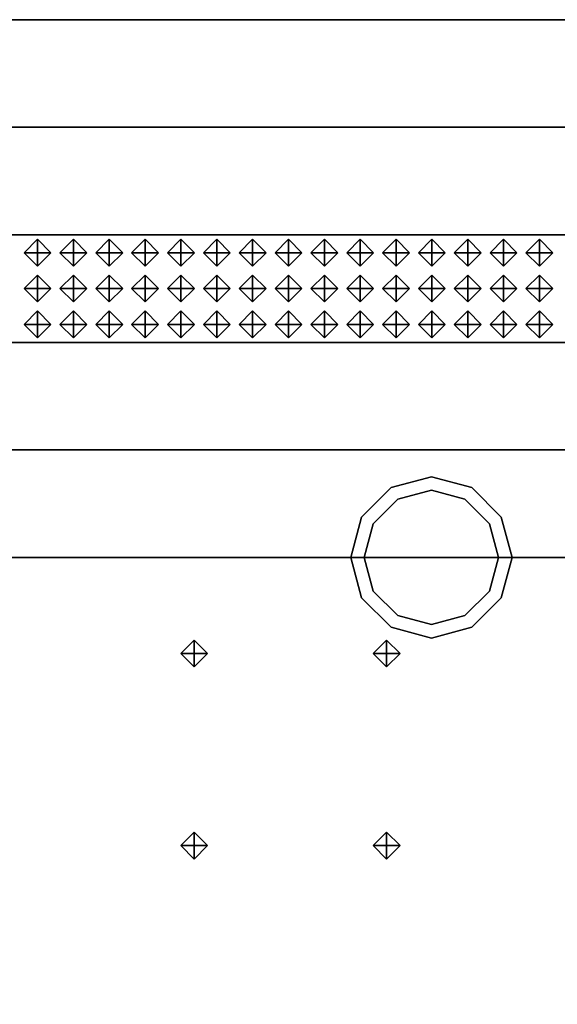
# Model space of a CAD drawing. Header units: inches. Extents: x 0.1 to 82.8, y 0.2 to 48.3.
# Tile 98 of 110: x 42.9 to 43.9, y 2.1 to 3.9. Entities that reach past the tile are written whole.
import ezdxf

# ---------------------------------------------------------------- set-up
doc = ezdxf.new("R2010")
doc.units = ezdxf.units.IN
doc.header["$MEASUREMENT"] = 0
for name, color, linetype, true_color in [('DLX_CALC', 3, 'Continuous', 0x00ff00), ('DLX_CONT', 7, 'Continuous', 0x969696), ('DLX_LUM 2', 7, 'Continuous', 0xffd400)]:
    doc.layers.add(name, color=color, linetype=linetype, true_color=true_color)

msp = doc.modelspace()

# ---------------------------------------------------------------- linework, layer by layer
at = {"layer": 'DLX_CALC'}
for points in [[(45.4565, 3.5132, 0), (0.4565, 3.5132, 0)], [(0.4565, 3.3132, 0), (45.4565, 3.3132, 0)], [(45.5733, 2.913, 0), (0.3485, 2.9132, 0), (0.3485, 0.4132, 0), (45.5733, 0.413, 0), (45.5733, 2.913, 0)], [(45.5733, 2.913, 0), (0.4956, 2.9132, 0)]]:
    msp.add_polyline3d(points, dxfattribs=at)
at = {"layer": 'DLX_CONT'}
for points in [[(0.3486, 3.9132, 0), (45.5733, 3.913, 0)], [(45.5733, 3.913, 0), (0.3486, 3.9132, 0)], [(45.5733, 3.913, 0), (0.3486, 3.9132, 0)], [(0.3486, 3.9132, 0), (45.5733, 3.913, 0)], [(0.3486, 3.9132, 0), (45.5733, 3.913, 0)], [(45.5733, 3.913, 0), (0.3486, 3.9132, 0)], [(0.3486, 3.7132, 0), (45.5733, 3.713, 0)], [(45.5733, 3.713, 0), (0.3486, 3.7132, 0)], [(45.5733, 3.713, 0), (0.3486, 3.7132, 0)], [(0.3486, 3.7132, 0), (45.5733, 3.713, 0)], [(0.3486, 3.7132, 0), (45.5733, 3.713, 0)], [(45.5733, 3.713, 0), (0.3486, 3.7132, 0)], [(45.5733, 3.513, 0), (0.3485, 3.5132, 0)], [(0.3485, 3.5132, 0), (45.5733, 3.513, 0)], [(0.3485, 3.5132, 0), (45.5733, 3.513, 0)], [(45.5733, 3.513, 0), (0.3485, 3.5132, 0)], [(0.3486, 3.5132, 0), (45.5733, 3.513, 0)], [(45.5733, 3.513, 0), (0.3486, 3.5132, 0)], [(0.3485, 3.3132, 0), (45.5733, 3.313, 0)], [(45.5733, 3.313, 0), (0.3485, 3.3132, 0)], [(45.5733, 3.313, 0), (0.3485, 3.3132, 0)], [(0.3485, 3.3132, 0), (45.5733, 3.313, 0)], [(0.3485, 3.3132, 0), (45.5733, 3.313, 0)], [(45.5733, 3.313, 0), (0.3485, 3.3132, 0)], [(0.3485, 3.1132, 0), (45.5733, 3.113, 0)], [(45.5733, 3.113, 0), (0.3485, 3.1132, 0)], [(45.5733, 3.113, 0), (0.3485, 3.1132, 0)], [(0.3485, 3.1132, 0), (45.5733, 3.113, 0)], [(0.3485, 3.1132, 0), (45.5733, 3.113, 0)], [(45.5733, 3.113, 0), (0.3485, 3.1132, 0)], [(0.3485, 2.9132, 0), (45.5733, 2.913, 0)], [(45.5733, 2.913, 0), (0.3485, 2.9132, 0)], [(45.5733, 2.913, 0), (0.3485, 2.9132, 0)], [(0.3485, 2.9132, 0), (45.5733, 2.913, 0)], [(0.3485, 2.9132, 0), (45.5733, 2.913, 0)], [(45.5733, 2.913, 0), (0.3485, 2.9132, 0)]]:
    msp.add_polyline3d(points, dxfattribs=at)
at = {"layer": 'DLX_LUM 2'}
for points in [[(43.614, 3.0431, 0), (43.689, 3.0632, 0)], [(43.689, 3.0632, 0), (43.614, 3.0431, 0)], [(43.689, 3.0632, 0), (43.614, 3.0431, 0)], [(43.614, 3.0431, 0), (43.689, 3.0632, 0)], [(43.689, 3.0632, 0), (43.689, 3.0632, 0)], [(43.689, 3.0632, 0), (43.764, 3.0431, 0)], [(43.764, 3.0431, 0), (43.689, 3.0632, 0)], [(43.689, 3.0632, 0), (43.689, 3.0632, 0)], [(43.764, 3.0431, 0), (43.689, 3.0632, 0)], [(43.689, 3.0632, 0), (43.764, 3.0431, 0)], [(43.5591, 2.9882, 0), (43.614, 3.0431, 0)], [(43.614, 3.0431, 0), (43.5591, 2.9882, 0)], [(43.614, 3.0431, 0), (43.5591, 2.9882, 0)], [(43.5591, 2.9882, 0), (43.614, 3.0431, 0)], [(43.614, 3.0431, 0), (43.614, 3.0431, 0)], [(43.614, 3.0431, 0), (43.614, 3.0431, 0)], [(43.764, 3.0431, 0), (43.764, 3.0431, 0)], [(43.764, 3.0431, 0), (43.8189, 2.9882, 0)], [(43.8189, 2.9882, 0), (43.764, 3.0431, 0)], [(43.764, 3.0431, 0), (43.764, 3.0431, 0)], [(43.8189, 2.9882, 0), (43.764, 3.0431, 0)], [(43.764, 3.0431, 0), (43.8189, 2.9882, 0)], [(43.6265, 3.0214, 0), (43.5807, 2.9757, 0)], [(43.5807, 2.9757, 0), (43.6265, 3.0214, 0)], [(43.689, 3.0382, 0), (43.6265, 3.0214, 0)], [(43.6265, 3.0214, 0), (43.689, 3.0382, 0)], [(43.7515, 3.0214, 0), (43.689, 3.0382, 0)], [(43.689, 3.0382, 0), (43.7515, 3.0214, 0)], [(43.7972, 2.9757, 0), (43.7515, 3.0214, 0)], [(43.7515, 3.0214, 0), (43.7972, 2.9757, 0)], [(43.539, 2.9132, 0), (43.5591, 2.9882, 0)], [(43.5591, 2.9882, 0), (43.539, 2.9132, 0)], [(43.5591, 2.9882, 0), (43.539, 2.9132, 0)], [(43.539, 2.9132, 0), (43.5591, 2.9882, 0)], [(43.5591, 2.9882, 0), (43.5591, 2.9882, 0)], [(43.5591, 2.9882, 0), (43.5591, 2.9882, 0)], [(43.8189, 2.9882, 0), (43.8189, 2.9882, 0)], [(43.8189, 2.9882, 0), (43.839, 2.9132, 0)], [(43.839, 2.9132, 0), (43.8189, 2.9882, 0)], [(43.8189, 2.9882, 0), (43.8189, 2.9882, 0)], [(43.839, 2.9132, 0), (43.8189, 2.9882, 0)], [(43.8189, 2.9882, 0), (43.839, 2.9132, 0)], [(43.5807, 2.9757, 0), (43.564, 2.9132, 0)], [(43.564, 2.9132, 0), (43.5807, 2.9757, 0)], [(43.814, 2.9132, 0), (43.7972, 2.9757, 0)], [(43.7972, 2.9757, 0), (43.814, 2.9132, 0)], [(43.5591, 2.8382, 0), (43.539, 2.9132, 0)], [(43.539, 2.9132, 0), (43.539, 2.9132, 0)], [(43.539, 2.9132, 0), (43.5591, 2.8382, 0)], [(43.539, 2.9132, 0), (43.539, 2.9132, 0)], [(43.539, 2.9132, 0), (43.5591, 2.8382, 0)], [(43.5591, 2.8382, 0), (43.539, 2.9132, 0)], [(43.564, 2.9132, 0), (43.5807, 2.8507, 0)], [(43.5807, 2.8507, 0), (43.564, 2.9132, 0)], [(43.7972, 2.8507, 0), (43.814, 2.9132, 0)], [(43.814, 2.9132, 0), (43.7972, 2.8507, 0)], [(43.839, 2.9132, 0), (43.8189, 2.8382, 0)], [(43.8189, 2.8382, 0), (43.839, 2.9132, 0)], [(43.8189, 2.8382, 0), (43.839, 2.9132, 0)], [(43.839, 2.9132, 0), (43.8189, 2.8382, 0)], [(43.839, 2.9132, 0), (43.839, 2.9132, 0)], [(43.839, 2.9132, 0), (43.839, 2.9132, 0)], [(43.5591, 2.8382, 0), (43.5591, 2.8382, 0)], [(43.614, 2.7833, 0), (43.5591, 2.8382, 0)], [(43.5591, 2.8382, 0), (43.5591, 2.8382, 0)], [(43.5591, 2.8382, 0), (43.614, 2.7833, 0)], [(43.5591, 2.8382, 0), (43.614, 2.7833, 0)], [(43.614, 2.7833, 0), (43.5591, 2.8382, 0)], [(43.5807, 2.8507, 0), (43.6265, 2.8049, 0)], [(43.6265, 2.8049, 0), (43.5807, 2.8507, 0)], [(43.7515, 2.8049, 0), (43.7972, 2.8507, 0)], [(43.7972, 2.8507, 0), (43.7515, 2.8049, 0)], [(43.8189, 2.8382, 0), (43.764, 2.7833, 0)], [(43.764, 2.7833, 0), (43.8189, 2.8382, 0)], [(43.764, 2.7833, 0), (43.8189, 2.8382, 0)], [(43.8189, 2.8382, 0), (43.764, 2.7833, 0)], [(43.8189, 2.8382, 0), (43.8189, 2.8382, 0)], [(43.8189, 2.8382, 0), (43.8189, 2.8382, 0)], [(43.6265, 2.8049, 0), (43.689, 2.7882, 0)], [(43.689, 2.7882, 0), (43.6265, 2.8049, 0)], [(43.689, 2.7882, 0), (43.7515, 2.8049, 0)], [(43.7515, 2.8049, 0), (43.689, 2.7882, 0)], [(43.689, 2.7632, 0), (43.614, 2.7833, 0)], [(43.614, 2.7833, 0), (43.614, 2.7833, 0)], [(43.614, 2.7833, 0), (43.689, 2.7632, 0)], [(43.614, 2.7833, 0), (43.614, 2.7833, 0)], [(43.614, 2.7833, 0), (43.689, 2.7632, 0)], [(43.689, 2.7632, 0), (43.614, 2.7833, 0)], [(43.764, 2.7833, 0), (43.689, 2.7632, 0)], [(43.689, 2.7632, 0), (43.764, 2.7833, 0)], [(43.689, 2.7632, 0), (43.764, 2.7833, 0)], [(43.764, 2.7833, 0), (43.689, 2.7632, 0)], [(43.764, 2.7833, 0), (43.764, 2.7833, 0)], [(43.764, 2.7833, 0), (43.764, 2.7833, 0)], [(43.689, 2.7632, 0), (43.689, 2.7632, 0)], [(43.689, 2.7632, 0), (43.689, 2.7632, 0)]]:
    msp.add_polyline3d(points, dxfattribs=at)

# ---------------------------------------------------------------- meshes
at = {"layer": 'DLX_CALC'}
mesh = msp.add_polyface(dxfattribs=at)
corners = [(42.9315, 3.4798), (42.9565, 3.4548), (42.9565, 3.4798), (42.9565, 3.4548), (42.9815, 3.4798), (42.9565, 3.4798), (42.9815, 3.4798), (42.9565, 3.5048), (42.9565, 3.4798), (42.9565, 3.5048), (42.9315, 3.4798), (42.9565, 3.4798), (42.9565, 3.4548), (42.9315, 3.4798), (42.9565, 3.4798), (42.9815, 3.4798), (42.9565, 3.4548), (42.9565, 3.4798), (42.9565, 3.5048), (42.9815, 3.4798), (42.9565, 3.4798), (42.9315, 3.4798), (42.9565, 3.5048), (42.9565, 3.4798)]
mesh.append_faces([[corners[k] for k in face] for face in [(0, 1, 2), (3, 4, 5), (6, 7, 8), (9, 10, 11), (12, 13, 14), (15, 16, 17), (18, 19, 20), (21, 22, 23)]])
mesh = msp.add_polyface(dxfattribs=at)
corners = [(42.9982, 3.4798), (43.0232, 3.4548), (43.0232, 3.4798), (43.0232, 3.4548), (43.0482, 3.4798), (43.0232, 3.4798), (43.0482, 3.4798), (43.0232, 3.5048), (43.0232, 3.4798), (43.0232, 3.5048), (42.9982, 3.4798), (43.0232, 3.4798), (43.0232, 3.4548), (42.9982, 3.4798), (43.0232, 3.4798), (43.0482, 3.4798), (43.0232, 3.4548), (43.0232, 3.4798), (43.0232, 3.5048), (43.0482, 3.4798), (43.0232, 3.4798), (42.9982, 3.4798), (43.0232, 3.5048), (43.0232, 3.4798)]
mesh.append_faces([[corners[k] for k in face] for face in [(0, 1, 2), (3, 4, 5), (6, 7, 8), (9, 10, 11), (12, 13, 14), (15, 16, 17), (18, 19, 20), (21, 22, 23)]])
mesh = msp.add_polyface(dxfattribs=at)
corners = [(43.0648, 3.4798), (43.0899, 3.4548), (43.0899, 3.4798), (43.0899, 3.4548), (43.1149, 3.4798), (43.0899, 3.4798), (43.1149, 3.4798), (43.0899, 3.5048), (43.0899, 3.4798), (43.0899, 3.5048), (43.0648, 3.4798), (43.0899, 3.4798), (43.0899, 3.4548), (43.0648, 3.4798), (43.0899, 3.4798), (43.1149, 3.4798), (43.0899, 3.4548), (43.0899, 3.4798), (43.0899, 3.5048), (43.1149, 3.4798), (43.0899, 3.4798), (43.0648, 3.4798), (43.0899, 3.5048), (43.0899, 3.4798)]
mesh.append_faces([[corners[k] for k in face] for face in [(0, 1, 2), (3, 4, 5), (6, 7, 8), (9, 10, 11), (12, 13, 14), (15, 16, 17), (18, 19, 20), (21, 22, 23)]])
mesh = msp.add_polyface(dxfattribs=at)
corners = [(43.1315, 3.4798), (43.1565, 3.4548), (43.1565, 3.4798), (43.1565, 3.4548), (43.1815, 3.4798), (43.1565, 3.4798), (43.1815, 3.4798), (43.1565, 3.5048), (43.1565, 3.4798), (43.1565, 3.5048), (43.1315, 3.4798), (43.1565, 3.4798), (43.1565, 3.4548), (43.1315, 3.4798), (43.1565, 3.4798), (43.1815, 3.4798), (43.1565, 3.4548), (43.1565, 3.4798), (43.1565, 3.5048), (43.1815, 3.4798), (43.1565, 3.4798), (43.1315, 3.4798), (43.1565, 3.5048), (43.1565, 3.4798)]
mesh.append_faces([[corners[k] for k in face] for face in [(0, 1, 2), (3, 4, 5), (6, 7, 8), (9, 10, 11), (12, 13, 14), (15, 16, 17), (18, 19, 20), (21, 22, 23)]])
mesh = msp.add_polyface(dxfattribs=at)
corners = [(43.1982, 3.4798), (43.2232, 3.4548), (43.2232, 3.4798), (43.2232, 3.4548), (43.2482, 3.4798), (43.2232, 3.4798), (43.2482, 3.4798), (43.2232, 3.5048), (43.2232, 3.4798), (43.2232, 3.5048), (43.1982, 3.4798), (43.2232, 3.4798), (43.2232, 3.4548), (43.1982, 3.4798), (43.2232, 3.4798), (43.2482, 3.4798), (43.2232, 3.4548), (43.2232, 3.4798), (43.2232, 3.5048), (43.2482, 3.4798), (43.2232, 3.4798), (43.1982, 3.4798), (43.2232, 3.5048), (43.2232, 3.4798)]
mesh.append_faces([[corners[k] for k in face] for face in [(0, 1, 2), (3, 4, 5), (6, 7, 8), (9, 10, 11), (12, 13, 14), (15, 16, 17), (18, 19, 20), (21, 22, 23)]])
mesh = msp.add_polyface(dxfattribs=at)
corners = [(43.2649, 3.4798), (43.2899, 3.4548), (43.2899, 3.4798), (43.2899, 3.4548), (43.3149, 3.4798), (43.2899, 3.4798), (43.3149, 3.4798), (43.2899, 3.5048), (43.2899, 3.4798), (43.2899, 3.5048), (43.2649, 3.4798), (43.2899, 3.4798), (43.2899, 3.4548), (43.2649, 3.4798), (43.2899, 3.4798), (43.3149, 3.4798), (43.2899, 3.4548), (43.2899, 3.4798), (43.2899, 3.5048), (43.3149, 3.4798), (43.2899, 3.4798), (43.2649, 3.4798), (43.2899, 3.5048), (43.2899, 3.4798)]
mesh.append_faces([[corners[k] for k in face] for face in [(0, 1, 2), (3, 4, 5), (6, 7, 8), (9, 10, 11), (12, 13, 14), (15, 16, 17), (18, 19, 20), (21, 22, 23)]])
mesh = msp.add_polyface(dxfattribs=at)
corners = [(43.3315, 3.4798), (43.3565, 3.4548), (43.3565, 3.4798), (43.3565, 3.4548), (43.3815, 3.4798), (43.3565, 3.4798), (43.3815, 3.4798), (43.3565, 3.5048), (43.3565, 3.4798), (43.3565, 3.5048), (43.3315, 3.4798), (43.3565, 3.4798), (43.3565, 3.4548), (43.3315, 3.4798), (43.3565, 3.4798), (43.3815, 3.4798), (43.3565, 3.4548), (43.3565, 3.4798), (43.3565, 3.5048), (43.3815, 3.4798), (43.3565, 3.4798), (43.3315, 3.4798), (43.3565, 3.5048), (43.3565, 3.4798)]
mesh.append_faces([[corners[k] for k in face] for face in [(0, 1, 2), (3, 4, 5), (6, 7, 8), (9, 10, 11), (12, 13, 14), (15, 16, 17), (18, 19, 20), (21, 22, 23)]])
mesh = msp.add_polyface(dxfattribs=at)
corners = [(43.3982, 3.4798), (43.4232, 3.4548), (43.4232, 3.4798), (43.4232, 3.4548), (43.4482, 3.4798), (43.4232, 3.4798), (43.4482, 3.4798), (43.4232, 3.5048), (43.4232, 3.4798), (43.4232, 3.5048), (43.3982, 3.4798), (43.4232, 3.4798), (43.4232, 3.4548), (43.3982, 3.4798), (43.4232, 3.4798), (43.4482, 3.4798), (43.4232, 3.4548), (43.4232, 3.4798), (43.4232, 3.5048), (43.4482, 3.4798), (43.4232, 3.4798), (43.3982, 3.4798), (43.4232, 3.5048), (43.4232, 3.4798)]
mesh.append_faces([[corners[k] for k in face] for face in [(0, 1, 2), (3, 4, 5), (6, 7, 8), (9, 10, 11), (12, 13, 14), (15, 16, 17), (18, 19, 20), (21, 22, 23)]])
mesh = msp.add_polyface(dxfattribs=at)
corners = [(43.4649, 3.4798), (43.4899, 3.4548), (43.4899, 3.4798), (43.4899, 3.4548), (43.5149, 3.4798), (43.4899, 3.4798), (43.5149, 3.4798), (43.4899, 3.5048), (43.4899, 3.4798), (43.4899, 3.5048), (43.4649, 3.4798), (43.4899, 3.4798), (43.4899, 3.4548), (43.4649, 3.4798), (43.4899, 3.4798), (43.5149, 3.4798), (43.4899, 3.4548), (43.4899, 3.4798), (43.4899, 3.5048), (43.5149, 3.4798), (43.4899, 3.4798), (43.4649, 3.4798), (43.4899, 3.5048), (43.4899, 3.4798)]
mesh.append_faces([[corners[k] for k in face] for face in [(0, 1, 2), (3, 4, 5), (6, 7, 8), (9, 10, 11), (12, 13, 14), (15, 16, 17), (18, 19, 20), (21, 22, 23)]])
mesh = msp.add_polyface(dxfattribs=at)
corners = [(43.5315, 3.4798), (43.5565, 3.4548), (43.5565, 3.4798), (43.5565, 3.4548), (43.5815, 3.4798), (43.5565, 3.4798), (43.5815, 3.4798), (43.5565, 3.5048), (43.5565, 3.4798), (43.5565, 3.5048), (43.5315, 3.4798), (43.5565, 3.4798), (43.5565, 3.4548), (43.5315, 3.4798), (43.5565, 3.4798), (43.5815, 3.4798), (43.5565, 3.4548), (43.5565, 3.4798), (43.5565, 3.5048), (43.5815, 3.4798), (43.5565, 3.4798), (43.5315, 3.4798), (43.5565, 3.5048), (43.5565, 3.4798)]
mesh.append_faces([[corners[k] for k in face] for face in [(0, 1, 2), (3, 4, 5), (6, 7, 8), (9, 10, 11), (12, 13, 14), (15, 16, 17), (18, 19, 20), (21, 22, 23)]])
mesh = msp.add_polyface(dxfattribs=at)
corners = [(43.5982, 3.4798), (43.6232, 3.4548), (43.6232, 3.4798), (43.6232, 3.4548), (43.6482, 3.4798), (43.6232, 3.4798), (43.6482, 3.4798), (43.6232, 3.5048), (43.6232, 3.4798), (43.6232, 3.5048), (43.5982, 3.4798), (43.6232, 3.4798), (43.6232, 3.4548), (43.5982, 3.4798), (43.6232, 3.4798), (43.6482, 3.4798), (43.6232, 3.4548), (43.6232, 3.4798), (43.6232, 3.5048), (43.6482, 3.4798), (43.6232, 3.4798), (43.5982, 3.4798), (43.6232, 3.5048), (43.6232, 3.4798)]
mesh.append_faces([[corners[k] for k in face] for face in [(0, 1, 2), (3, 4, 5), (6, 7, 8), (9, 10, 11), (12, 13, 14), (15, 16, 17), (18, 19, 20), (21, 22, 23)]])
mesh = msp.add_polyface(dxfattribs=at)
corners = [(43.6649, 3.4798), (43.6899, 3.4548), (43.6899, 3.4798), (43.6899, 3.4548), (43.7149, 3.4798), (43.6899, 3.4798), (43.7149, 3.4798), (43.6899, 3.5048), (43.6899, 3.4798), (43.6899, 3.5048), (43.6649, 3.4798), (43.6899, 3.4798), (43.6899, 3.4548), (43.6649, 3.4798), (43.6899, 3.4798), (43.7149, 3.4798), (43.6899, 3.4548), (43.6899, 3.4798), (43.6899, 3.5048), (43.7149, 3.4798), (43.6899, 3.4798), (43.6649, 3.4798), (43.6899, 3.5048), (43.6899, 3.4798)]
mesh.append_faces([[corners[k] for k in face] for face in [(0, 1, 2), (3, 4, 5), (6, 7, 8), (9, 10, 11), (12, 13, 14), (15, 16, 17), (18, 19, 20), (21, 22, 23)]])
mesh = msp.add_polyface(dxfattribs=at)
corners = [(43.7315, 3.4798), (43.7565, 3.4548), (43.7565, 3.4798), (43.7565, 3.4548), (43.7815, 3.4798), (43.7565, 3.4798), (43.7815, 3.4798), (43.7565, 3.5048), (43.7565, 3.4798), (43.7565, 3.5048), (43.7315, 3.4798), (43.7565, 3.4798), (43.7565, 3.4548), (43.7315, 3.4798), (43.7565, 3.4798), (43.7815, 3.4798), (43.7565, 3.4548), (43.7565, 3.4798), (43.7565, 3.5048), (43.7815, 3.4798), (43.7565, 3.4798), (43.7315, 3.4798), (43.7565, 3.5048), (43.7565, 3.4798)]
mesh.append_faces([[corners[k] for k in face] for face in [(0, 1, 2), (3, 4, 5), (6, 7, 8), (9, 10, 11), (12, 13, 14), (15, 16, 17), (18, 19, 20), (21, 22, 23)]])
mesh = msp.add_polyface(dxfattribs=at)
corners = [(43.7982, 3.4798), (43.8232, 3.4548), (43.8232, 3.4798), (43.8232, 3.4548), (43.8482, 3.4798), (43.8232, 3.4798), (43.8482, 3.4798), (43.8232, 3.5048), (43.8232, 3.4798), (43.8232, 3.5048), (43.7982, 3.4798), (43.8232, 3.4798), (43.8232, 3.4548), (43.7982, 3.4798), (43.8232, 3.4798), (43.8482, 3.4798), (43.8232, 3.4548), (43.8232, 3.4798), (43.8232, 3.5048), (43.8482, 3.4798), (43.8232, 3.4798), (43.7982, 3.4798), (43.8232, 3.5048), (43.8232, 3.4798)]
mesh.append_faces([[corners[k] for k in face] for face in [(0, 1, 2), (3, 4, 5), (6, 7, 8), (9, 10, 11), (12, 13, 14), (15, 16, 17), (18, 19, 20), (21, 22, 23)]])
mesh = msp.add_polyface(dxfattribs=at)
corners = [(43.8649, 3.4798), (43.8899, 3.4548), (43.8899, 3.4798), (43.8899, 3.4548), (43.9149, 3.4798), (43.8899, 3.4798), (43.9149, 3.4798), (43.8899, 3.5048), (43.8899, 3.4798), (43.8899, 3.5048), (43.8649, 3.4798), (43.8899, 3.4798), (43.8899, 3.4548), (43.8649, 3.4798), (43.8899, 3.4798), (43.9149, 3.4798), (43.8899, 3.4548), (43.8899, 3.4798), (43.8899, 3.5048), (43.9149, 3.4798), (43.8899, 3.4798), (43.8649, 3.4798), (43.8899, 3.5048), (43.8899, 3.4798)]
mesh.append_faces([[corners[k] for k in face] for face in [(0, 1, 2), (3, 4, 5), (6, 7, 8), (9, 10, 11), (12, 13, 14), (15, 16, 17), (18, 19, 20), (21, 22, 23)]])
mesh = msp.add_polyface(dxfattribs=at)
corners = [(42.9315, 3.4132), (42.9565, 3.3882), (42.9565, 3.4132), (42.9565, 3.3882), (42.9815, 3.4132), (42.9565, 3.4132), (42.9815, 3.4132), (42.9565, 3.4382), (42.9565, 3.4132), (42.9565, 3.4382), (42.9315, 3.4132), (42.9565, 3.4132), (42.9565, 3.3882), (42.9315, 3.4132), (42.9565, 3.4132), (42.9815, 3.4132), (42.9565, 3.3882), (42.9565, 3.4132), (42.9565, 3.4382), (42.9815, 3.4132), (42.9565, 3.4132), (42.9315, 3.4132), (42.9565, 3.4382), (42.9565, 3.4132)]
mesh.append_faces([[corners[k] for k in face] for face in [(0, 1, 2), (3, 4, 5), (6, 7, 8), (9, 10, 11), (12, 13, 14), (15, 16, 17), (18, 19, 20), (21, 22, 23)]])
mesh = msp.add_polyface(dxfattribs=at)
corners = [(42.9982, 3.4132), (43.0232, 3.3882), (43.0232, 3.4132), (43.0232, 3.3882), (43.0482, 3.4132), (43.0232, 3.4132), (43.0482, 3.4132), (43.0232, 3.4382), (43.0232, 3.4132), (43.0232, 3.4382), (42.9982, 3.4132), (43.0232, 3.4132), (43.0232, 3.3882), (42.9982, 3.4132), (43.0232, 3.4132), (43.0482, 3.4132), (43.0232, 3.3882), (43.0232, 3.4132), (43.0232, 3.4382), (43.0482, 3.4132), (43.0232, 3.4132), (42.9982, 3.4132), (43.0232, 3.4382), (43.0232, 3.4132)]
mesh.append_faces([[corners[k] for k in face] for face in [(0, 1, 2), (3, 4, 5), (6, 7, 8), (9, 10, 11), (12, 13, 14), (15, 16, 17), (18, 19, 20), (21, 22, 23)]])
mesh = msp.add_polyface(dxfattribs=at)
corners = [(43.0648, 3.4132), (43.0899, 3.3882), (43.0899, 3.4132), (43.0899, 3.3882), (43.1149, 3.4132), (43.0899, 3.4132), (43.1149, 3.4132), (43.0899, 3.4382), (43.0899, 3.4132), (43.0899, 3.4382), (43.0648, 3.4132), (43.0899, 3.4132), (43.0899, 3.3882), (43.0648, 3.4132), (43.0899, 3.4132), (43.1149, 3.4132), (43.0899, 3.3882), (43.0899, 3.4132), (43.0899, 3.4382), (43.1149, 3.4132), (43.0899, 3.4132), (43.0648, 3.4132), (43.0899, 3.4382), (43.0899, 3.4132)]
mesh.append_faces([[corners[k] for k in face] for face in [(0, 1, 2), (3, 4, 5), (6, 7, 8), (9, 10, 11), (12, 13, 14), (15, 16, 17), (18, 19, 20), (21, 22, 23)]])
mesh = msp.add_polyface(dxfattribs=at)
corners = [(43.1315, 3.4132), (43.1565, 3.3882), (43.1565, 3.4132), (43.1565, 3.3882), (43.1815, 3.4132), (43.1565, 3.4132), (43.1815, 3.4132), (43.1565, 3.4382), (43.1565, 3.4132), (43.1565, 3.4382), (43.1315, 3.4132), (43.1565, 3.4132), (43.1565, 3.3882), (43.1315, 3.4132), (43.1565, 3.4132), (43.1815, 3.4132), (43.1565, 3.3882), (43.1565, 3.4132), (43.1565, 3.4382), (43.1815, 3.4132), (43.1565, 3.4132), (43.1315, 3.4132), (43.1565, 3.4382), (43.1565, 3.4132)]
mesh.append_faces([[corners[k] for k in face] for face in [(0, 1, 2), (3, 4, 5), (6, 7, 8), (9, 10, 11), (12, 13, 14), (15, 16, 17), (18, 19, 20), (21, 22, 23)]])
mesh = msp.add_polyface(dxfattribs=at)
corners = [(43.1982, 3.4132), (43.2232, 3.3882), (43.2232, 3.4132), (43.2232, 3.3882), (43.2482, 3.4132), (43.2232, 3.4132), (43.2482, 3.4132), (43.2232, 3.4382), (43.2232, 3.4132), (43.2232, 3.4382), (43.1982, 3.4132), (43.2232, 3.4132), (43.2232, 3.3882), (43.1982, 3.4132), (43.2232, 3.4132), (43.2482, 3.4132), (43.2232, 3.3882), (43.2232, 3.4132), (43.2232, 3.4382), (43.2482, 3.4132), (43.2232, 3.4132), (43.1982, 3.4132), (43.2232, 3.4382), (43.2232, 3.4132)]
mesh.append_faces([[corners[k] for k in face] for face in [(0, 1, 2), (3, 4, 5), (6, 7, 8), (9, 10, 11), (12, 13, 14), (15, 16, 17), (18, 19, 20), (21, 22, 23)]])
mesh = msp.add_polyface(dxfattribs=at)
corners = [(43.2649, 3.4132), (43.2899, 3.3882), (43.2899, 3.4132), (43.2899, 3.3882), (43.3149, 3.4132), (43.2899, 3.4132), (43.3149, 3.4132), (43.2899, 3.4382), (43.2899, 3.4132), (43.2899, 3.4382), (43.2649, 3.4132), (43.2899, 3.4132), (43.2899, 3.3882), (43.2649, 3.4132), (43.2899, 3.4132), (43.3149, 3.4132), (43.2899, 3.3882), (43.2899, 3.4132), (43.2899, 3.4382), (43.3149, 3.4132), (43.2899, 3.4132), (43.2649, 3.4132), (43.2899, 3.4382), (43.2899, 3.4132)]
mesh.append_faces([[corners[k] for k in face] for face in [(0, 1, 2), (3, 4, 5), (6, 7, 8), (9, 10, 11), (12, 13, 14), (15, 16, 17), (18, 19, 20), (21, 22, 23)]])
mesh = msp.add_polyface(dxfattribs=at)
corners = [(43.3315, 3.4132), (43.3565, 3.3882), (43.3565, 3.4132), (43.3565, 3.3882), (43.3815, 3.4132), (43.3565, 3.4132), (43.3815, 3.4132), (43.3565, 3.4382), (43.3565, 3.4132), (43.3565, 3.4382), (43.3315, 3.4132), (43.3565, 3.4132), (43.3565, 3.3882), (43.3315, 3.4132), (43.3565, 3.4132), (43.3815, 3.4132), (43.3565, 3.3882), (43.3565, 3.4132), (43.3565, 3.4382), (43.3815, 3.4132), (43.3565, 3.4132), (43.3315, 3.4132), (43.3565, 3.4382), (43.3565, 3.4132)]
mesh.append_faces([[corners[k] for k in face] for face in [(0, 1, 2), (3, 4, 5), (6, 7, 8), (9, 10, 11), (12, 13, 14), (15, 16, 17), (18, 19, 20), (21, 22, 23)]])
mesh = msp.add_polyface(dxfattribs=at)
corners = [(43.3982, 3.4132), (43.4232, 3.3882), (43.4232, 3.4132), (43.4232, 3.3882), (43.4482, 3.4132), (43.4232, 3.4132), (43.4482, 3.4132), (43.4232, 3.4382), (43.4232, 3.4132), (43.4232, 3.4382), (43.3982, 3.4132), (43.4232, 3.4132), (43.4232, 3.3882), (43.3982, 3.4132), (43.4232, 3.4132), (43.4482, 3.4132), (43.4232, 3.3882), (43.4232, 3.4132), (43.4232, 3.4382), (43.4482, 3.4132), (43.4232, 3.4132), (43.3982, 3.4132), (43.4232, 3.4382), (43.4232, 3.4132)]
mesh.append_faces([[corners[k] for k in face] for face in [(0, 1, 2), (3, 4, 5), (6, 7, 8), (9, 10, 11), (12, 13, 14), (15, 16, 17), (18, 19, 20), (21, 22, 23)]])
mesh = msp.add_polyface(dxfattribs=at)
corners = [(43.4649, 3.4132), (43.4899, 3.3882), (43.4899, 3.4132), (43.4899, 3.3882), (43.5149, 3.4132), (43.4899, 3.4132), (43.5149, 3.4132), (43.4899, 3.4382), (43.4899, 3.4132), (43.4899, 3.4382), (43.4649, 3.4132), (43.4899, 3.4132), (43.4899, 3.3882), (43.4649, 3.4132), (43.4899, 3.4132), (43.5149, 3.4132), (43.4899, 3.3882), (43.4899, 3.4132), (43.4899, 3.4382), (43.5149, 3.4132), (43.4899, 3.4132), (43.4649, 3.4132), (43.4899, 3.4382), (43.4899, 3.4132)]
mesh.append_faces([[corners[k] for k in face] for face in [(0, 1, 2), (3, 4, 5), (6, 7, 8), (9, 10, 11), (12, 13, 14), (15, 16, 17), (18, 19, 20), (21, 22, 23)]])
mesh = msp.add_polyface(dxfattribs=at)
corners = [(43.5315, 3.4132), (43.5565, 3.3882), (43.5565, 3.4132), (43.5565, 3.3882), (43.5815, 3.4132), (43.5565, 3.4132), (43.5815, 3.4132), (43.5565, 3.4382), (43.5565, 3.4132), (43.5565, 3.4382), (43.5315, 3.4132), (43.5565, 3.4132), (43.5565, 3.3882), (43.5315, 3.4132), (43.5565, 3.4132), (43.5815, 3.4132), (43.5565, 3.3882), (43.5565, 3.4132), (43.5565, 3.4382), (43.5815, 3.4132), (43.5565, 3.4132), (43.5315, 3.4132), (43.5565, 3.4382), (43.5565, 3.4132)]
mesh.append_faces([[corners[k] for k in face] for face in [(0, 1, 2), (3, 4, 5), (6, 7, 8), (9, 10, 11), (12, 13, 14), (15, 16, 17), (18, 19, 20), (21, 22, 23)]])
mesh = msp.add_polyface(dxfattribs=at)
corners = [(43.5982, 3.4132), (43.6232, 3.3882), (43.6232, 3.4132), (43.6232, 3.3882), (43.6482, 3.4132), (43.6232, 3.4132), (43.6482, 3.4132), (43.6232, 3.4382), (43.6232, 3.4132), (43.6232, 3.4382), (43.5982, 3.4132), (43.6232, 3.4132), (43.6232, 3.3882), (43.5982, 3.4132), (43.6232, 3.4132), (43.6482, 3.4132), (43.6232, 3.3882), (43.6232, 3.4132), (43.6232, 3.4382), (43.6482, 3.4132), (43.6232, 3.4132), (43.5982, 3.4132), (43.6232, 3.4382), (43.6232, 3.4132)]
mesh.append_faces([[corners[k] for k in face] for face in [(0, 1, 2), (3, 4, 5), (6, 7, 8), (9, 10, 11), (12, 13, 14), (15, 16, 17), (18, 19, 20), (21, 22, 23)]])
mesh = msp.add_polyface(dxfattribs=at)
corners = [(43.6649, 3.4132), (43.6899, 3.3882), (43.6899, 3.4132), (43.6899, 3.3882), (43.7149, 3.4132), (43.6899, 3.4132), (43.7149, 3.4132), (43.6899, 3.4382), (43.6899, 3.4132), (43.6899, 3.4382), (43.6649, 3.4132), (43.6899, 3.4132), (43.6899, 3.3882), (43.6649, 3.4132), (43.6899, 3.4132), (43.7149, 3.4132), (43.6899, 3.3882), (43.6899, 3.4132), (43.6899, 3.4382), (43.7149, 3.4132), (43.6899, 3.4132), (43.6649, 3.4132), (43.6899, 3.4382), (43.6899, 3.4132)]
mesh.append_faces([[corners[k] for k in face] for face in [(0, 1, 2), (3, 4, 5), (6, 7, 8), (9, 10, 11), (12, 13, 14), (15, 16, 17), (18, 19, 20), (21, 22, 23)]])
mesh = msp.add_polyface(dxfattribs=at)
corners = [(43.7315, 3.4132), (43.7565, 3.3882), (43.7565, 3.4132), (43.7565, 3.3882), (43.7815, 3.4132), (43.7565, 3.4132), (43.7815, 3.4132), (43.7565, 3.4382), (43.7565, 3.4132), (43.7565, 3.4382), (43.7315, 3.4132), (43.7565, 3.4132), (43.7565, 3.3882), (43.7315, 3.4132), (43.7565, 3.4132), (43.7815, 3.4132), (43.7565, 3.3882), (43.7565, 3.4132), (43.7565, 3.4382), (43.7815, 3.4132), (43.7565, 3.4132), (43.7315, 3.4132), (43.7565, 3.4382), (43.7565, 3.4132)]
mesh.append_faces([[corners[k] for k in face] for face in [(0, 1, 2), (3, 4, 5), (6, 7, 8), (9, 10, 11), (12, 13, 14), (15, 16, 17), (18, 19, 20), (21, 22, 23)]])
mesh = msp.add_polyface(dxfattribs=at)
corners = [(43.7982, 3.4132), (43.8232, 3.3882), (43.8232, 3.4132), (43.8232, 3.3882), (43.8482, 3.4132), (43.8232, 3.4132), (43.8482, 3.4132), (43.8232, 3.4382), (43.8232, 3.4132), (43.8232, 3.4382), (43.7982, 3.4132), (43.8232, 3.4132), (43.8232, 3.3882), (43.7982, 3.4132), (43.8232, 3.4132), (43.8482, 3.4132), (43.8232, 3.3882), (43.8232, 3.4132), (43.8232, 3.4382), (43.8482, 3.4132), (43.8232, 3.4132), (43.7982, 3.4132), (43.8232, 3.4382), (43.8232, 3.4132)]
mesh.append_faces([[corners[k] for k in face] for face in [(0, 1, 2), (3, 4, 5), (6, 7, 8), (9, 10, 11), (12, 13, 14), (15, 16, 17), (18, 19, 20), (21, 22, 23)]])
mesh = msp.add_polyface(dxfattribs=at)
corners = [(43.8649, 3.4132), (43.8899, 3.3882), (43.8899, 3.4132), (43.8899, 3.3882), (43.9149, 3.4132), (43.8899, 3.4132), (43.9149, 3.4132), (43.8899, 3.4382), (43.8899, 3.4132), (43.8899, 3.4382), (43.8649, 3.4132), (43.8899, 3.4132), (43.8899, 3.3882), (43.8649, 3.4132), (43.8899, 3.4132), (43.9149, 3.4132), (43.8899, 3.3882), (43.8899, 3.4132), (43.8899, 3.4382), (43.9149, 3.4132), (43.8899, 3.4132), (43.8649, 3.4132), (43.8899, 3.4382), (43.8899, 3.4132)]
mesh.append_faces([[corners[k] for k in face] for face in [(0, 1, 2), (3, 4, 5), (6, 7, 8), (9, 10, 11), (12, 13, 14), (15, 16, 17), (18, 19, 20), (21, 22, 23)]])
mesh = msp.add_polyface(dxfattribs=at)
corners = [(42.9315, 3.3465), (42.9565, 3.3215), (42.9565, 3.3465), (42.9565, 3.3215), (42.9815, 3.3465), (42.9565, 3.3465), (42.9815, 3.3465), (42.9565, 3.3715), (42.9565, 3.3465), (42.9565, 3.3715), (42.9315, 3.3465), (42.9565, 3.3465), (42.9565, 3.3215), (42.9315, 3.3465), (42.9565, 3.3465), (42.9815, 3.3465), (42.9565, 3.3215), (42.9565, 3.3465), (42.9565, 3.3715), (42.9815, 3.3465), (42.9565, 3.3465), (42.9315, 3.3465), (42.9565, 3.3715), (42.9565, 3.3465)]
mesh.append_faces([[corners[k] for k in face] for face in [(0, 1, 2), (3, 4, 5), (6, 7, 8), (9, 10, 11), (12, 13, 14), (15, 16, 17), (18, 19, 20), (21, 22, 23)]])
mesh = msp.add_polyface(dxfattribs=at)
corners = [(42.9982, 3.3465), (43.0232, 3.3215), (43.0232, 3.3465), (43.0232, 3.3215), (43.0482, 3.3465), (43.0232, 3.3465), (43.0482, 3.3465), (43.0232, 3.3715), (43.0232, 3.3465), (43.0232, 3.3715), (42.9982, 3.3465), (43.0232, 3.3465), (43.0232, 3.3215), (42.9982, 3.3465), (43.0232, 3.3465), (43.0482, 3.3465), (43.0232, 3.3215), (43.0232, 3.3465), (43.0232, 3.3715), (43.0482, 3.3465), (43.0232, 3.3465), (42.9982, 3.3465), (43.0232, 3.3715), (43.0232, 3.3465)]
mesh.append_faces([[corners[k] for k in face] for face in [(0, 1, 2), (3, 4, 5), (6, 7, 8), (9, 10, 11), (12, 13, 14), (15, 16, 17), (18, 19, 20), (21, 22, 23)]])
mesh = msp.add_polyface(dxfattribs=at)
corners = [(43.0649, 3.3465), (43.0899, 3.3215), (43.0899, 3.3465), (43.0899, 3.3215), (43.1149, 3.3465), (43.0899, 3.3465), (43.1149, 3.3465), (43.0899, 3.3715), (43.0899, 3.3465), (43.0899, 3.3715), (43.0649, 3.3465), (43.0899, 3.3465), (43.0899, 3.3215), (43.0649, 3.3465), (43.0899, 3.3465), (43.1149, 3.3465), (43.0899, 3.3215), (43.0899, 3.3465), (43.0899, 3.3715), (43.1149, 3.3465), (43.0899, 3.3465), (43.0649, 3.3465), (43.0899, 3.3715), (43.0899, 3.3465)]
mesh.append_faces([[corners[k] for k in face] for face in [(0, 1, 2), (3, 4, 5), (6, 7, 8), (9, 10, 11), (12, 13, 14), (15, 16, 17), (18, 19, 20), (21, 22, 23)]])
mesh = msp.add_polyface(dxfattribs=at)
corners = [(43.1315, 3.3465), (43.1565, 3.3215), (43.1565, 3.3465), (43.1565, 3.3215), (43.1815, 3.3465), (43.1565, 3.3465), (43.1815, 3.3465), (43.1565, 3.3715), (43.1565, 3.3465), (43.1565, 3.3715), (43.1315, 3.3465), (43.1565, 3.3465), (43.1565, 3.3215), (43.1315, 3.3465), (43.1565, 3.3465), (43.1815, 3.3465), (43.1565, 3.3215), (43.1565, 3.3465), (43.1565, 3.3715), (43.1815, 3.3465), (43.1565, 3.3465), (43.1315, 3.3465), (43.1565, 3.3715), (43.1565, 3.3465)]
mesh.append_faces([[corners[k] for k in face] for face in [(0, 1, 2), (3, 4, 5), (6, 7, 8), (9, 10, 11), (12, 13, 14), (15, 16, 17), (18, 19, 20), (21, 22, 23)]])
mesh = msp.add_polyface(dxfattribs=at)
corners = [(43.1982, 3.3465), (43.2232, 3.3215), (43.2232, 3.3465), (43.2232, 3.3215), (43.2482, 3.3465), (43.2232, 3.3465), (43.2482, 3.3465), (43.2232, 3.3715), (43.2232, 3.3465), (43.2232, 3.3715), (43.1982, 3.3465), (43.2232, 3.3465), (43.2232, 3.3215), (43.1982, 3.3465), (43.2232, 3.3465), (43.2482, 3.3465), (43.2232, 3.3215), (43.2232, 3.3465), (43.2232, 3.3715), (43.2482, 3.3465), (43.2232, 3.3465), (43.1982, 3.3465), (43.2232, 3.3715), (43.2232, 3.3465)]
mesh.append_faces([[corners[k] for k in face] for face in [(0, 1, 2), (3, 4, 5), (6, 7, 8), (9, 10, 11), (12, 13, 14), (15, 16, 17), (18, 19, 20), (21, 22, 23)]])
mesh = msp.add_polyface(dxfattribs=at)
corners = [(43.2649, 3.3465), (43.2899, 3.3215), (43.2899, 3.3465), (43.2899, 3.3215), (43.3149, 3.3465), (43.2899, 3.3465), (43.3149, 3.3465), (43.2899, 3.3715), (43.2899, 3.3465), (43.2899, 3.3715), (43.2649, 3.3465), (43.2899, 3.3465), (43.2899, 3.3215), (43.2649, 3.3465), (43.2899, 3.3465), (43.3149, 3.3465), (43.2899, 3.3215), (43.2899, 3.3465), (43.2899, 3.3715), (43.3149, 3.3465), (43.2899, 3.3465), (43.2649, 3.3465), (43.2899, 3.3715), (43.2899, 3.3465)]
mesh.append_faces([[corners[k] for k in face] for face in [(0, 1, 2), (3, 4, 5), (6, 7, 8), (9, 10, 11), (12, 13, 14), (15, 16, 17), (18, 19, 20), (21, 22, 23)]])
mesh = msp.add_polyface(dxfattribs=at)
corners = [(43.3315, 3.3465), (43.3565, 3.3215), (43.3565, 3.3465), (43.3565, 3.3215), (43.3815, 3.3465), (43.3565, 3.3465), (43.3815, 3.3465), (43.3565, 3.3715), (43.3565, 3.3465), (43.3565, 3.3715), (43.3315, 3.3465), (43.3565, 3.3465), (43.3565, 3.3215), (43.3315, 3.3465), (43.3565, 3.3465), (43.3815, 3.3465), (43.3565, 3.3215), (43.3565, 3.3465), (43.3565, 3.3715), (43.3815, 3.3465), (43.3565, 3.3465), (43.3315, 3.3465), (43.3565, 3.3715), (43.3565, 3.3465)]
mesh.append_faces([[corners[k] for k in face] for face in [(0, 1, 2), (3, 4, 5), (6, 7, 8), (9, 10, 11), (12, 13, 14), (15, 16, 17), (18, 19, 20), (21, 22, 23)]])
mesh = msp.add_polyface(dxfattribs=at)
corners = [(43.3982, 3.3465), (43.4232, 3.3215), (43.4232, 3.3465), (43.4232, 3.3215), (43.4482, 3.3465), (43.4232, 3.3465), (43.4482, 3.3465), (43.4232, 3.3715), (43.4232, 3.3465), (43.4232, 3.3715), (43.3982, 3.3465), (43.4232, 3.3465), (43.4232, 3.3215), (43.3982, 3.3465), (43.4232, 3.3465), (43.4482, 3.3465), (43.4232, 3.3215), (43.4232, 3.3465), (43.4232, 3.3715), (43.4482, 3.3465), (43.4232, 3.3465), (43.3982, 3.3465), (43.4232, 3.3715), (43.4232, 3.3465)]
mesh.append_faces([[corners[k] for k in face] for face in [(0, 1, 2), (3, 4, 5), (6, 7, 8), (9, 10, 11), (12, 13, 14), (15, 16, 17), (18, 19, 20), (21, 22, 23)]])
mesh = msp.add_polyface(dxfattribs=at)
corners = [(43.4649, 3.3465), (43.4899, 3.3215), (43.4899, 3.3465), (43.4899, 3.3215), (43.5149, 3.3465), (43.4899, 3.3465), (43.5149, 3.3465), (43.4899, 3.3715), (43.4899, 3.3465), (43.4899, 3.3715), (43.4649, 3.3465), (43.4899, 3.3465), (43.4899, 3.3215), (43.4649, 3.3465), (43.4899, 3.3465), (43.5149, 3.3465), (43.4899, 3.3215), (43.4899, 3.3465), (43.4899, 3.3715), (43.5149, 3.3465), (43.4899, 3.3465), (43.4649, 3.3465), (43.4899, 3.3715), (43.4899, 3.3465)]
mesh.append_faces([[corners[k] for k in face] for face in [(0, 1, 2), (3, 4, 5), (6, 7, 8), (9, 10, 11), (12, 13, 14), (15, 16, 17), (18, 19, 20), (21, 22, 23)]])
mesh = msp.add_polyface(dxfattribs=at)
corners = [(43.5315, 3.3465), (43.5565, 3.3215), (43.5565, 3.3465), (43.5565, 3.3215), (43.5815, 3.3465), (43.5565, 3.3465), (43.5815, 3.3465), (43.5565, 3.3715), (43.5565, 3.3465), (43.5565, 3.3715), (43.5315, 3.3465), (43.5565, 3.3465), (43.5565, 3.3215), (43.5315, 3.3465), (43.5565, 3.3465), (43.5815, 3.3465), (43.5565, 3.3215), (43.5565, 3.3465), (43.5565, 3.3715), (43.5815, 3.3465), (43.5565, 3.3465), (43.5315, 3.3465), (43.5565, 3.3715), (43.5565, 3.3465)]
mesh.append_faces([[corners[k] for k in face] for face in [(0, 1, 2), (3, 4, 5), (6, 7, 8), (9, 10, 11), (12, 13, 14), (15, 16, 17), (18, 19, 20), (21, 22, 23)]])
mesh = msp.add_polyface(dxfattribs=at)
corners = [(43.5982, 3.3465), (43.6232, 3.3215), (43.6232, 3.3465), (43.6232, 3.3215), (43.6482, 3.3465), (43.6232, 3.3465), (43.6482, 3.3465), (43.6232, 3.3715), (43.6232, 3.3465), (43.6232, 3.3715), (43.5982, 3.3465), (43.6232, 3.3465), (43.6232, 3.3215), (43.5982, 3.3465), (43.6232, 3.3465), (43.6482, 3.3465), (43.6232, 3.3215), (43.6232, 3.3465), (43.6232, 3.3715), (43.6482, 3.3465), (43.6232, 3.3465), (43.5982, 3.3465), (43.6232, 3.3715), (43.6232, 3.3465)]
mesh.append_faces([[corners[k] for k in face] for face in [(0, 1, 2), (3, 4, 5), (6, 7, 8), (9, 10, 11), (12, 13, 14), (15, 16, 17), (18, 19, 20), (21, 22, 23)]])
mesh = msp.add_polyface(dxfattribs=at)
corners = [(43.6649, 3.3465), (43.6899, 3.3215), (43.6899, 3.3465), (43.6899, 3.3215), (43.7149, 3.3465), (43.6899, 3.3465), (43.7149, 3.3465), (43.6899, 3.3715), (43.6899, 3.3465), (43.6899, 3.3715), (43.6649, 3.3465), (43.6899, 3.3465), (43.6899, 3.3215), (43.6649, 3.3465), (43.6899, 3.3465), (43.7149, 3.3465), (43.6899, 3.3215), (43.6899, 3.3465), (43.6899, 3.3715), (43.7149, 3.3465), (43.6899, 3.3465), (43.6649, 3.3465), (43.6899, 3.3715), (43.6899, 3.3465)]
mesh.append_faces([[corners[k] for k in face] for face in [(0, 1, 2), (3, 4, 5), (6, 7, 8), (9, 10, 11), (12, 13, 14), (15, 16, 17), (18, 19, 20), (21, 22, 23)]])
mesh = msp.add_polyface(dxfattribs=at)
corners = [(43.7315, 3.3465), (43.7565, 3.3215), (43.7565, 3.3465), (43.7565, 3.3215), (43.7815, 3.3465), (43.7565, 3.3465), (43.7815, 3.3465), (43.7565, 3.3715), (43.7565, 3.3465), (43.7565, 3.3715), (43.7315, 3.3465), (43.7565, 3.3465), (43.7565, 3.3215), (43.7315, 3.3465), (43.7565, 3.3465), (43.7815, 3.3465), (43.7565, 3.3215), (43.7565, 3.3465), (43.7565, 3.3715), (43.7815, 3.3465), (43.7565, 3.3465), (43.7315, 3.3465), (43.7565, 3.3715), (43.7565, 3.3465)]
mesh.append_faces([[corners[k] for k in face] for face in [(0, 1, 2), (3, 4, 5), (6, 7, 8), (9, 10, 11), (12, 13, 14), (15, 16, 17), (18, 19, 20), (21, 22, 23)]])
mesh = msp.add_polyface(dxfattribs=at)
corners = [(43.7982, 3.3465), (43.8232, 3.3215), (43.8232, 3.3465), (43.8232, 3.3215), (43.8482, 3.3465), (43.8232, 3.3465), (43.8482, 3.3465), (43.8232, 3.3715), (43.8232, 3.3465), (43.8232, 3.3715), (43.7982, 3.3465), (43.8232, 3.3465), (43.8232, 3.3215), (43.7982, 3.3465), (43.8232, 3.3465), (43.8482, 3.3465), (43.8232, 3.3215), (43.8232, 3.3465), (43.8232, 3.3715), (43.8482, 3.3465), (43.8232, 3.3465), (43.7982, 3.3465), (43.8232, 3.3715), (43.8232, 3.3465)]
mesh.append_faces([[corners[k] for k in face] for face in [(0, 1, 2), (3, 4, 5), (6, 7, 8), (9, 10, 11), (12, 13, 14), (15, 16, 17), (18, 19, 20), (21, 22, 23)]])
mesh = msp.add_polyface(dxfattribs=at)
corners = [(43.8649, 3.3465), (43.8899, 3.3215), (43.8899, 3.3465), (43.8899, 3.3215), (43.9149, 3.3465), (43.8899, 3.3465), (43.9149, 3.3465), (43.8899, 3.3715), (43.8899, 3.3465), (43.8899, 3.3715), (43.8649, 3.3465), (43.8899, 3.3465), (43.8899, 3.3215), (43.8649, 3.3465), (43.8899, 3.3465), (43.9149, 3.3465), (43.8899, 3.3215), (43.8899, 3.3465), (43.8899, 3.3715), (43.9149, 3.3465), (43.8899, 3.3465), (43.8649, 3.3465), (43.8899, 3.3715), (43.8899, 3.3465)]
mesh.append_faces([[corners[k] for k in face] for face in [(0, 1, 2), (3, 4, 5), (6, 7, 8), (9, 10, 11), (12, 13, 14), (15, 16, 17), (18, 19, 20), (21, 22, 23)]])
mesh = msp.add_polyface(dxfattribs=at)
corners = [(43.2479, 2.7095), (43.2729, 2.7345), (43.2479, 2.7345), (43.2729, 2.7345), (43.2479, 2.7595), (43.2479, 2.7345), (43.2479, 2.7595), (43.2229, 2.7345), (43.2479, 2.7345), (43.2229, 2.7345), (43.2479, 2.7095), (43.2479, 2.7345), (43.2729, 2.7345), (43.2479, 2.7095), (43.2479, 2.7345), (43.2479, 2.7595), (43.2729, 2.7345), (43.2479, 2.7345), (43.2229, 2.7345), (43.2479, 2.7595), (43.2479, 2.7345), (43.2479, 2.7095), (43.2229, 2.7345), (43.2479, 2.7345)]
mesh.append_faces([[corners[k] for k in face] for face in [(0, 1, 2), (3, 4, 5), (6, 7, 8), (9, 10, 11), (12, 13, 14), (15, 16, 17), (18, 19, 20), (21, 22, 23)]])
mesh = msp.add_polyface(dxfattribs=at)
corners = [(43.6057, 2.7095), (43.6307, 2.7345), (43.6057, 2.7345), (43.6307, 2.7345), (43.6057, 2.7595), (43.6057, 2.7345), (43.6057, 2.7595), (43.5807, 2.7345), (43.6057, 2.7345), (43.5807, 2.7345), (43.6057, 2.7095), (43.6057, 2.7345), (43.6307, 2.7345), (43.6057, 2.7095), (43.6057, 2.7345), (43.6057, 2.7595), (43.6307, 2.7345), (43.6057, 2.7345), (43.5807, 2.7345), (43.6057, 2.7595), (43.6057, 2.7345), (43.6057, 2.7095), (43.5807, 2.7345), (43.6057, 2.7345)]
mesh.append_faces([[corners[k] for k in face] for face in [(0, 1, 2), (3, 4, 5), (6, 7, 8), (9, 10, 11), (12, 13, 14), (15, 16, 17), (18, 19, 20), (21, 22, 23)]])
mesh = msp.add_polyface(dxfattribs=at)
corners = [(43.2479, 2.3523), (43.2729, 2.3773), (43.2479, 2.3773), (43.2729, 2.3773), (43.2479, 2.4023), (43.2479, 2.3773), (43.2479, 2.4023), (43.2229, 2.3773), (43.2479, 2.3773), (43.2229, 2.3773), (43.2479, 2.3523), (43.2479, 2.3773), (43.2729, 2.3773), (43.2479, 2.3523), (43.2479, 2.3773), (43.2479, 2.4023), (43.2729, 2.3773), (43.2479, 2.3773), (43.2229, 2.3773), (43.2479, 2.4023), (43.2479, 2.3773), (43.2479, 2.3523), (43.2229, 2.3773), (43.2479, 2.3773)]
mesh.append_faces([[corners[k] for k in face] for face in [(0, 1, 2), (3, 4, 5), (6, 7, 8), (9, 10, 11), (12, 13, 14), (15, 16, 17), (18, 19, 20), (21, 22, 23)]])
mesh = msp.add_polyface(dxfattribs=at)
corners = [(43.6057, 2.3523), (43.6307, 2.3773), (43.6057, 2.3773), (43.6307, 2.3773), (43.6057, 2.4023), (43.6057, 2.3773), (43.6057, 2.4023), (43.5807, 2.3773), (43.6057, 2.3773), (43.5807, 2.3773), (43.6057, 2.3523), (43.6057, 2.3773), (43.6307, 2.3773), (43.6057, 2.3523), (43.6057, 2.3773), (43.6057, 2.4023), (43.6307, 2.3773), (43.6057, 2.3773), (43.5807, 2.3773), (43.6057, 2.4023), (43.6057, 2.3773), (43.6057, 2.3523), (43.5807, 2.3773), (43.6057, 2.3773)]
mesh.append_faces([[corners[k] for k in face] for face in [(0, 1, 2), (3, 4, 5), (6, 7, 8), (9, 10, 11), (12, 13, 14), (15, 16, 17), (18, 19, 20), (21, 22, 23)]])

doc.saveas('drawing.dxf')
